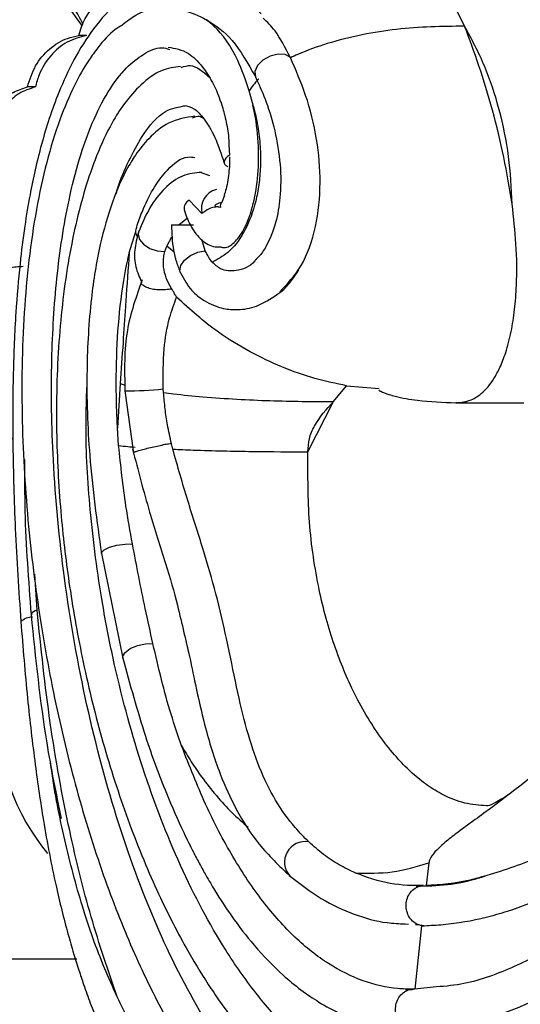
# Model space of a CAD drawing. Header units: millimetres. Extents: x 65 to 121, y 64 to 185.
# Tile 111 of 175: x 87.68 to 88.93, y 125.48 to 127.94. Entities that reach past the tile are written whole.
import ezdxf

# ---------------------------------------------------------------- set-up
doc = ezdxf.new("R2010")
doc.units = ezdxf.units.MM
doc.styles.add('SLDTEXTSTYLE0', font='TXT', dxfattribs={"width": 0.75})
doc.dimstyles.new('SLDDIMSTYLE0', dxfattribs={"dimtxt": 3.5, "dimasz": 3.302, "dimexe": 0, "dimexo": 0.0625, "dimgap": 0.875, "dimtad": 1, "dimdec": 0, "dimlfac": 20, "dimrnd": 1e-09, "dimzin": 12, "dimdsep": 46, "dimtxsty": 'SLDTEXTSTYLE0', "dimsah": 1, "dimcen": 0.09, "dimadec": 0, "dimazin": 3, "dimtfac": 1, "dimtdec": 0, "dimtofl": 0, "dimtmove": 0, "dimatfit": 3, "dimfxl": 0, "dimfrac": 2, "dimtolj": 1, "dimtzin": 12, "dimarcsym": 0})
doc.dimstyles.new('SLDDIMSTYLE1', dxfattribs={"dimtxt": 3.5, "dimasz": 3.302, "dimexe": 0, "dimexo": 0.0625, "dimgap": 0.875, "dimtad": 1, "dimdec": 0, "dimlfac": 20, "dimrnd": 1e-09, "dimzin": 12, "dimdsep": 46, "dimtxsty": 'SLDTEXTSTYLE0', "dimsah": 1, "dimcen": 0.09, "dimadec": 0, "dimazin": 3, "dimtfac": 1, "dimtdec": 0, "dimtmove": 0, "dimatfit": 0, "dimfxl": 0, "dimfrac": 2, "dimtolj": 1, "dimtzin": 12, "dimarcsym": 0})

# ---------------------------------------------------------------- blocks, each defined once
blk = doc.blocks.new('_D')
at = {"color": 7, "linetype": 'Continuous', "lineweight": 18}
for p, q in [((87.9732, 185.0116), (121.2937, 185.0116)), ((120.2937, 185.0116), (120.2937, 118.6561)), ((85.3725, 118.6561), (121.2937, 118.6561))]:
    blk.add_line(p, q, dxfattribs=at)
for points in [[(120.2937, 185.0116), (119.7857, 181.7096), (120.8017, 181.7096)], [(120.2937, 118.6561), (120.8017, 121.9581), (119.7857, 121.9581)]]:
    blk.add_solid(points, dxfattribs=at)
at = {"color": 7, "linetype": 'Continuous', "lineweight": 18, "insert": (115.782, 153.7638), "char_height": 3.5, "attachment_point": 1, "rotation": 90, "style": 'SLDTEXTSTYLE0'}
blk.add_mtext('1327', dxfattribs=at)
blk = doc.blocks.new('_D_1')
at = {"color": 7, "linetype": 'Continuous', "lineweight": 18}
for p, q in [((86.2605, 139.3984), (111.3595, 139.3984)), ((110.3595, 139.3984), (110.3595, 118.6561)), ((85.3725, 118.6561), (111.3595, 118.6561))]:
    blk.add_line(p, q, dxfattribs=at)
for points in [[(110.3595, 139.3984), (109.8515, 136.0964), (110.8675, 136.0964)], [(110.3595, 118.6561), (110.8675, 121.9581), (109.8515, 121.9581)]]:
    blk.add_solid(points, dxfattribs=at)
at = {"color": 7, "linetype": 'Continuous', "lineweight": 18, "insert": (105.8477, 126.8513), "char_height": 3.5, "attachment_point": 1, "rotation": 90, "style": 'SLDTEXTSTYLE0'}
blk.add_mtext('415', dxfattribs=at)

msp = doc.modelspace()

# ---------------------------------------------------------------- linework, layer by layer
at = {"color": 7, "linetype": 'Continuous', "lineweight": 25}
for p, q in [((88.14791, 127.94126), (88.15383, 127.93725)), ((87.84858, 127.90213), (87.82889, 127.90213)), ((88.35696, 127.84631), (88.35616, 127.84794)), ((87.72051, 127.77361), (87.70081, 127.77361)), ((88.26367, 127.72799), (88.25437, 127.7642)), ((88.20369, 127.62889), (88.20537, 127.60371)), ((88.15567, 127.55144), (88.13247, 127.56002)), ((88.1922, 127.50347), (88.18571, 127.48486)), ((88.13636, 127.4575), (88.10416, 127.49084)), ((88.06035, 127.42915), (88.11501, 127.42915)), ((88.07856, 127.42915), (88.09989, 127.44687)), ((87.95495, 127.35973), (87.97081, 127.41073)), ((87.97538, 127.39967), (87.97081, 127.41073)), ((88.04821, 127.37666), (88.06147, 127.39986)), ((88.04345, 127.363), (88.04821, 127.37666)), ((88.14463, 127.36441), (88.13605, 127.39304)), ((87.93226, 127.03322), (87.92542, 126.92278)), ((87.94403, 127.01543), (87.96545, 126.85996)), ((88.04037, 127.01089), (88.03981, 127.01996)), ((88.46459, 126.98833), (88.49735, 127.02771)), ((88.49735, 127.02771), (88.57851, 127.02089)), ((88.4008, 126.86305), (88.46455, 126.98836)), ((88.77021, 126.98558), (88.93956, 126.98558)), ((87.92832, 126.87857), (87.92543, 126.92273)), ((88.0635, 126.86945), (88.06009, 126.88315)), ((87.88523, 126.60896), (87.93871, 126.34824)), ((88.70245, 125.83705), (88.69552, 125.78043)), ((88.68108, 125.77942), (88.64212, 125.78134)), ((88.64332, 125.68481), (88.65187, 125.68424)), ((88.68402, 125.68005), (88.66777, 125.52148)), ((88.66933, 125.68307), (88.68031, 125.68234)), ((88.68402, 125.68005), (88.69137, 125.68023)), ((88.71337, 125.52677), (88.64455, 125.51927)), ((88.66305, 125.52144), (88.66304, 125.52144)), ((88.66777, 125.52148), (88.66305, 125.52144))]:
    msp.add_line(p, q, dxfattribs=at)
at = {"color": 1, "linetype": 'Continuous', "lineweight": 25}
for p, q in [((88.06672, 127.36156), (88.04821, 127.37666)), ((87.93226, 127.03321), (87.94459, 127.02937)), ((87.7249, 126.46782), (87.71898, 126.55741)), ((80.77609, 125.5978), (87.82367, 125.5978))]:
    msp.add_line(p, q, dxfattribs=at)
at = {"color": 1, "linetype": 'Continuous', "lineweight": 25, "flags": 128}
for points in [[(88.35616, 127.84794), (88.34378, 127.85474), (88.32628, 127.85568), (88.30671, 127.85059), (88.28852, 127.84037), (88.27488, 127.82679), (88.26819, 127.81225), (88.26962, 127.79929), (88.26967, 127.79917)], [(87.97767, 127.41104), (87.97674, 127.40567), (87.98019, 127.39311), (87.99055, 127.38087), (88.00623, 127.37084), (88.02482, 127.36456), (88.04345, 127.363)], [(88.08264, 127.30973), (88.08116, 127.31507), (88.08343, 127.32823), (88.09281, 127.3417), (88.10781, 127.35336), (88.12605, 127.36135), (88.14463, 127.36441)], [(87.88522, 126.60898), (87.88553, 126.61159), (87.89207, 126.61821), (87.90569, 126.62463), (87.92415, 126.62977), (87.94434, 126.63277), (87.9629, 126.63313)], [(87.93869, 126.34828), (87.9386, 126.35272), (87.94447, 126.36243), (87.95748, 126.37184), (87.97545, 126.37936), (87.99538, 126.38375), (88.01394, 126.38426)]]:
    msp.add_lwpolyline(points, dxfattribs=at)
at = {"color": 7, "linetype": 'Continuous', "lineweight": 25, "flags": 128}
for points in [[(88.20537, 127.60371), (88.19996, 127.59974), (88.19578, 127.59564), (88.19295, 127.59153), (88.19156, 127.58754), (88.19165, 127.58379), (88.19322, 127.5804), (88.19623, 127.57746), (88.20057, 127.57508)], [(88.18571, 127.48486), (88.17862, 127.4832), (88.17321, 127.48146), (88.16971, 127.47973), (88.16828, 127.47808), (88.16897, 127.47657), (88.17175, 127.47528), (88.17651, 127.47426), (88.18305, 127.47354)]]:
    msp.add_lwpolyline(points, dxfattribs=at)
at = {"color": 7, "linetype": 'Continuous', "lineweight": 25}
for centre, radius, start, end in [((88.1848, 127.46951), 0.04991, 104.61596, 193.91807), ((88.11545, 127.4697), 0.02397, 118.10797, 185.45668), ((88.1635, 126.20466), 0.537, 179.33828, 219.84119)]:
    msp.add_arc(centre, radius, start, end, dxfattribs=at)
at = {"color": 1, "linetype": 'Continuous', "lineweight": 25}
for centre, radius, start, end in [((87.94981, 127.90864), 0.89323, 269.62926, 275.78283), ((87.71257, 126.40771), 0.04234, 88.46509, 131.98835), ((88.39359, 125.8388), 0.05132, 79.65372, 221.75682)]:
    msp.add_arc(centre, radius, start, end, dxfattribs=at)
at = {"color": 7, "linetype": 'Continuous', "lineweight": 25}
for points, knots in [([(87.83779, 127.92539), (87.80666, 127.96819), (87.73186, 128.07106), (87.63316, 128.24323), (87.54423, 128.41854), (87.48207, 128.55937), (87.44585, 128.64906), (87.42371, 128.70653), (87.40543, 128.75579), (87.38972, 128.7985), (87.38067, 128.82605), (87.37905, 128.83098)], [0, 0, 0, 0, 0.1597234, 0.3838326, 0.58728, 0.7382604, 0.8333555, 0.868686, 0.9166341, 0.9850703, 1, 1, 1, 1]), ([(88.28381, 127.95646), (88.26218, 127.97795), (88.22246, 128.01742), (88.16281, 128.04534), (88.11117, 128.0561), (88.06679, 128.05479), (88.02516, 128.04518), (87.97894, 128.02582), (87.92345, 127.98713), (87.86587, 127.92343), (87.81709, 127.84538), (87.78141, 127.76821), (87.75524, 127.69676), (87.73578, 127.63188), (87.71994, 127.56806), (87.70593, 127.50013), (87.69295, 127.42235), (87.68065, 127.32464), (87.67037, 127.20242), (87.6641, 127.05112), (87.66357, 126.87063), (87.6695, 126.66202), (87.67914, 126.51633), (87.68425, 126.43918)], [0, 0, 0, 0, 0.0562777, 0.1033616, 0.1410276, 0.1753613, 0.2016258, 0.23128, 0.2815366, 0.3369148, 0.3881716, 0.4347399, 0.4688137, 0.5008555, 0.5311219, 0.5596147, 0.5943182, 0.6350766, 0.6864204, 0.7486157, 0.8216231, 0.9055383, 1, 1, 1, 1]), ([(87.82889, 127.90213), (87.83344, 127.91678), (87.84253, 127.94607), (87.87146, 127.98013), (87.90807, 128.00324), (87.93551, 128.00561), (87.94934, 128.00681)], [0, 0, 0, 0, 0.2489152, 0.4978272, 0.7468232, 1, 1, 1, 1]), ([(88.61571, 124.7264), (88.63239, 124.72423), (88.68616, 124.71726), (88.77833, 124.71405), (88.89226, 124.72161), (89.00676, 124.74075), (89.12127, 124.77061), (89.23529, 124.81083), (89.32949, 124.85263), (89.42281, 124.90038), (89.51513, 124.95396), (89.62389, 125.02728), (89.73022, 125.10933), (89.83374, 125.19981), (89.93403, 125.29851), (90.01458, 125.38744), (90.09258, 125.48129), (90.16792, 125.58001), (90.25365, 125.706), (90.33423, 125.83938), (90.40942, 125.97965), (90.47888, 126.12651), (90.53163, 126.25416), (90.58055, 126.3853), (90.62568, 126.51974), (90.67388, 126.68565), (90.7163, 126.85555), (90.75331, 127.02873), (90.78588, 127.20417), (90.82241, 127.43016), (90.8545, 127.65188), (90.88634, 127.86771), (90.9158, 127.96425), (90.93049, 128.0124)], [0, 0, 0, 0, 0.0151889, 0.0489655, 0.0827411, 0.1165151, 0.1502877, 0.1840598, 0.2178312, 0.2347126, 0.2684831, 0.3022534, 0.3360233, 0.3697931, 0.4035628, 0.4373328, 0.4542142, 0.4879846, 0.521755, 0.5555259, 0.5892963, 0.6230672, 0.6568379, 0.6737194, 0.7074886, 0.7412567, 0.7750239, 0.8087892, 0.8425527, 0.876315, 0.9379362, 0.9690464, 1, 1, 1, 1]), ([(88.62594, 124.93385), (88.64198, 124.93149), (88.69475, 124.92373), (88.76698, 124.92178), (88.86069, 124.92812), (88.95475, 124.94374), (89.04856, 124.97068), (89.14173, 125.00566), (89.23408, 125.04845), (89.32483, 125.10106), (89.41402, 125.16053), (89.48403, 125.21348), (89.56952, 125.28604), (89.65287, 125.36486), (89.73302, 125.45144), (89.81047, 125.54361), (89.87017, 125.62178), (89.94167, 125.72474), (90.00996, 125.83282), (90.07358, 125.94745), (90.13341, 126.06676), (90.18937, 126.19063), (90.23981, 126.32021), (90.28589, 126.45379), (90.31915, 126.5638), (90.35595, 126.70494), (90.38797, 126.84954), (90.41292, 126.9986), (90.432, 127.15081), (90.44447, 127.30639), (90.44666, 127.47788), (90.43676, 127.62091), (90.42153, 127.72783), (90.40131, 127.81754), (90.37304, 127.90794), (90.34361, 127.96218), (90.32725, 127.99233)], [0, 0, 0, 0, 0.016775, 0.0551896, 0.0743857, 0.112796, 0.1512036, 0.1703986, 0.2088034, 0.2472064, 0.2664013, 0.3048024, 0.323997, 0.3623971, 0.4007964, 0.419991, 0.4583904, 0.4775848, 0.515984, 0.5543834, 0.5735779, 0.6119776, 0.6503777, 0.6695722, 0.7079732, 0.7271678, 0.7655698, 0.803975, 0.8231707, 0.8615885, 0.9000283, 0.9262199, 0.9457877, 0.9624863, 0.9791485, 1, 1, 1, 1]), ([(87.83929, 127.92931), (87.8354, 127.93814), (87.82545, 127.96066), (87.80824, 127.98037), (87.79515, 127.98635), (87.79473, 127.98654)], [0, 0, 0, 0, 0.3844136, 0.980127, 1, 1, 1, 1]), ([(87.93757, 127.92877), (87.94865, 127.93752), (87.97554, 127.95876), (88.02299, 127.97226), (88.07703, 127.9711), (88.11719, 127.95703), (88.14291, 127.94383), (88.14791, 127.94126)], [0, 0, 0, 0, 0.1792357, 0.4353246, 0.6989187, 0.9414655, 1, 1, 1, 1]), ([(88.25443, 127.76399), (88.24527, 127.7904), (88.22138, 127.85931), (88.18196, 127.91271), (88.15391, 127.93623), (88.14791, 127.94126)], [0, 0, 0, 0, 0.3281933, 0.8563531, 1, 1, 1, 1]), ([(88.15067, 127.93985), (88.17145, 127.92623), (88.21309, 127.89894), (88.25073, 127.8326), (88.26958, 127.79936)], [0, 0, 0, 0, 0.4989292, 1, 1, 1, 1]), ([(88.35616, 127.84794), (88.34415, 127.87179), (88.32375, 127.91233), (88.29903, 127.93567), (88.28885, 127.94528)], [0, 0, 0, 0, 0.5885787, 1, 1, 1, 1]), ([(87.93775, 127.92812), (87.93167, 127.92463), (87.90989, 127.91213), (87.8818, 127.87919), (87.84775, 127.83288), (87.81513, 127.77486), (87.7793, 127.68987), (87.74748, 127.58601), (87.71314, 127.42739), (87.68844, 127.20939), (87.68439, 126.94134), (87.70074, 126.67735), (87.73324, 126.42607), (87.77925, 126.18752), (87.83742, 125.96308), (87.90515, 125.75861), (87.97898, 125.58068), (88.04311, 125.45473), (88.09368, 125.36889), (88.12949, 125.31348), (88.1663, 125.2614), (88.21213, 125.20256), (88.27631, 125.13084), (88.35281, 125.06208), (88.43702, 125.00427), (88.52202, 124.96052), (88.58187, 124.94469), (88.61271, 124.93653)], [0, 0, 0, 0, 0.0081584, 0.0292284, 0.0412373, 0.0637847, 0.0903554, 0.1200286, 0.1504416, 0.212757, 0.276949, 0.3393435, 0.4005086, 0.4606982, 0.5210545, 0.5811895, 0.637358, 0.6890834, 0.7129781, 0.7353493, 0.7561767, 0.7799879, 0.8162838, 0.8656722, 0.9058775, 0.9515116, 1, 1, 1, 1]), ([(88.79181, 127.92541), (88.73585, 127.92461), (88.62533, 127.92303), (88.4814, 127.8944), (88.3928, 127.86318), (88.36314, 127.84922), (88.35696, 127.84631)], [0, 0, 0, 0, 0.39907042, 0.78826509, 0.95589593, 1, 1, 1, 1]), ([(88.91031, 127.48119), (88.90841, 127.521), (88.90461, 127.60048), (88.87996, 127.71815), (88.84332, 127.82963), (88.80909, 127.89334), (88.79177, 127.92557)], [0, 0, 0, 0, 0.2477264, 0.4946563, 0.7443547, 1, 1, 1, 1]), ([(88.91031, 127.48119), (88.90389, 127.52017), (88.89097, 127.59854), (88.86194, 127.71658), (88.82794, 127.82903), (88.80386, 127.89325), (88.7918, 127.9254)], [0, 0, 0, 0, 0.2472503, 0.497146, 0.7482567, 1, 1, 1, 1]), ([(87.70081, 127.77361), (87.70655, 127.7918), (87.71803, 127.82819), (87.75443, 127.87055), (87.79342, 127.89462), (87.81951, 127.90014), (87.82889, 127.90213)], [0, 0, 0, 0, 0.2807037, 0.5613981, 0.842331, 1, 1, 1, 1]), ([(87.84858, 127.90213), (87.83188, 127.89778), (87.79849, 127.88908), (87.75685, 127.85325), (87.73114, 127.81241), (87.72331, 127.78384), (87.72051, 127.77361)], [0, 0, 0, 0, 0.2810728, 0.5621438, 0.8432067, 1, 1, 1, 1]), ([(88.62973, 125.03343), (88.61718, 125.03641), (88.5758, 125.04625), (88.50555, 125.07464), (88.39891, 125.13908), (88.27572, 125.25242), (88.14332, 125.43529), (88.02571, 125.66264), (87.92564, 125.92926), (87.84575, 126.22606), (87.79092, 126.53342), (87.76289, 126.82544), (87.75835, 127.0784), (87.77148, 127.29775), (87.79666, 127.46577), (87.829, 127.59343), (87.86153, 127.68564), (87.90124, 127.76395), (87.94508, 127.82262), (87.99062, 127.85655), (88.02747, 127.87585), (88.04905, 127.8694), (88.05565, 127.86742)], [0, 0, 0, 0, 0.02073521, 0.06840257, 0.11606558, 0.19891753, 0.28026292, 0.36160438, 0.44294373, 0.5242674, 0.60489293, 0.67621599, 0.73580917, 0.78459862, 0.83325473, 0.86045971, 0.88763727, 0.91510094, 0.94253399, 0.96608102, 0.98962675, 1, 1, 1, 1]), ([(88.05191, 127.87312), (88.06904, 127.87018), (88.09831, 127.86515), (88.13334, 127.83132), (88.164, 127.7854), (88.18452, 127.73699), (88.19717, 127.68613), (88.20298, 127.65262), (88.20359, 127.6327), (88.2037, 127.62889)], [0, 0, 0, 0, 0.2928385, 0.5002892, 0.6418444, 0.7995355, 0.8873974, 0.9784945, 1, 1, 1, 1]), ([(88.33035, 127.2624), (88.34929, 127.28206), (88.38803, 127.32224), (88.4226, 127.42073), (88.43458, 127.5325), (88.42468, 127.647), (88.39722, 127.75575), (88.37033, 127.81623), (88.35696, 127.84631)], [0, 0, 0, 0, 0.16693623, 0.34136819, 0.50492905, 0.66069759, 0.83129404, 1, 1, 1, 1]), ([(88.08253, 127.82436), (88.06684, 127.82246), (88.03306, 127.81837), (87.98529, 127.78269), (87.94401, 127.7364), (87.90603, 127.67658), (87.87358, 127.60604), (87.83429, 127.49223), (87.79846, 127.33313), (87.77505, 127.12247), (87.77103, 126.90836), (87.78259, 126.70776), (87.80536, 126.51892), (87.83968, 126.32921), (87.88813, 126.13388), (87.94987, 125.94289), (88.01999, 125.7714), (88.08851, 125.63638), (88.14186, 125.54818), (88.18526, 125.48414), (88.23175, 125.42209), (88.29884, 125.34581), (88.37567, 125.27697), (88.45797, 125.22193), (88.54112, 125.18157), (88.59977, 125.16847), (88.63056, 125.1616)], [0, 0, 0, 0, 0.0218679, 0.0470915, 0.0688038, 0.0872545, 0.1153412, 0.1405581, 0.1925739, 0.2469676, 0.3033284, 0.3539568, 0.3995246, 0.4505566, 0.5073721, 0.5662671, 0.6257986, 0.6796371, 0.7174067, 0.7356258, 0.7651602, 0.8061879, 0.8589925, 0.9009741, 0.9480265, 1, 1, 1, 1]), ([(88.15375, 127.79818), (88.13862, 127.81158), (88.1158, 127.8318), (88.09158, 127.82419), (88.08342, 127.82163)], [0, 0, 0, 0, 0.6630707, 1, 1, 1, 1]), ([(88.27745, 127.79322), (88.2771, 127.79288), (88.26764, 127.78355), (88.26091, 127.77358), (88.25443, 127.76398)], [0, 0, 0, 0, 0.0368286, 1, 1, 1, 1]), ([(88.2696, 127.79932), (88.27789, 127.78121), (88.29518, 127.7434), (88.31734, 127.67337), (88.33242, 127.59194), (88.33419, 127.51095), (88.32545, 127.45438), (88.31609, 127.42127), (88.30803, 127.39923), (88.29652, 127.37554), (88.28414, 127.35541), (88.27499, 127.34724), (88.27217, 127.34472)], [0, 0, 0, 0, 0.132555, 0.2767961, 0.433159, 0.5882072, 0.7112564, 0.7593526, 0.8044135, 0.8705172, 0.9600114, 1, 1, 1, 1]), ([(87.59904, 127.59569), (87.59676, 127.61175), (87.59222, 127.64389), (87.60413, 127.69189), (87.62863, 127.73258), (87.66245, 127.76175), (87.68864, 127.76985), (87.70081, 127.77361)], [0, 0, 0, 0, 0.2052836, 0.4105633, 0.6159172, 0.8216474, 1, 1, 1, 1]), ([(87.72051, 127.77361), (87.70646, 127.76905), (87.67836, 127.75992), (87.64418, 127.72745), (87.62136, 127.68541), (87.61207, 127.63909), (87.61665, 127.60938), (87.61876, 127.59569)], [0, 0, 0, 0, 0.2062104, 0.4124258, 0.6185097, 0.8242083, 1, 1, 1, 1]), ([(87.92212, 127.5072), (87.92306, 127.51052), (87.9317, 127.54091), (87.95344, 127.59027), (87.99186, 127.66213), (88.03978, 127.71828), (88.07782, 127.7239), (88.09431, 127.72634)], [0, 0, 0, 0, 0.0258908, 0.2369796, 0.4478002, 0.7606391, 1, 1, 1, 1]), ([(88.09101, 127.72764), (88.09948, 127.72616), (88.11666, 127.72314), (88.14185, 127.69502), (88.16898, 127.65223), (88.18413, 127.60649), (88.19167, 127.58373)], [0, 0, 0, 0, 0.24007121, 0.48715416, 0.74479885, 1, 1, 1, 1]), ([(88.26364, 127.72819), (88.26497, 127.72344), (88.27071, 127.7029), (88.27804, 127.6647), (88.28281, 127.61333), (88.28229, 127.56435), (88.27731, 127.51861), (88.26529, 127.46375), (88.24046, 127.40473), (88.20294, 127.35764), (88.17479, 127.34319), (88.16153, 127.33638)], [0, 0, 0, 0, 0.0307763, 0.1329789, 0.2262151, 0.3170741, 0.3997858, 0.4829803, 0.6500673, 0.8352073, 1, 1, 1, 1]), ([(88.18309, 127.37443), (88.18602, 127.37362), (88.19739, 127.37044), (88.21773, 127.38424), (88.24165, 127.41543), (88.26199, 127.4673), (88.27582, 127.53588), (88.27921, 127.61653), (88.27302, 127.68223), (88.2657, 127.71802), (88.26359, 127.72836)], [0, 0, 0, 0, 0.0408586, 0.1589221, 0.2863342, 0.4267669, 0.5846466, 0.7523992, 0.9285009, 1, 1, 1, 1]), ([(88.11862, 127.70074), (88.09657, 127.69735), (88.05672, 127.69124), (88.00611, 127.65029), (87.97198, 127.60778), (87.94158, 127.55709), (87.91006, 127.4851), (87.87921, 127.37621), (87.85638, 127.23476), (87.84638, 127.05616), (87.85334, 126.83962), (87.87404, 126.6899), (87.88523, 126.60898)], [0, 0, 0, 0, 0.0854475, 0.1544026, 0.2073132, 0.2466827, 0.3276275, 0.4185666, 0.5234747, 0.6554443, 0.8137577, 1, 1, 1, 1]), ([(88.13975, 127.6952), (88.13657, 127.69704), (88.12737, 127.70234), (88.11787, 127.69842), (88.11166, 127.69586)], [0, 0, 0, 0, 0.3458115, 1, 1, 1, 1]), ([(87.97623, 127.43334), (87.98084, 127.44584), (88.00101, 127.50041), (88.04235, 127.56473), (88.08931, 127.60172), (88.11294, 127.59844), (88.1189, 127.59762)], [0, 0, 0, 0, 0.1313663, 0.5737429, 0.8923278, 1, 1, 1, 1]), ([(88.20486, 127.5994), (88.20496, 127.59716), (88.20577, 127.57929), (88.20196, 127.54653), (88.1965, 127.51581), (88.19194, 127.50442), (88.19164, 127.50367)], [0, 0, 0, 0, 0.0651116, 0.5192141, 0.9680227, 1, 1, 1, 1]), ([(88.13556, 127.5603), (88.11956, 127.55888), (88.08747, 127.55602), (88.0425, 127.52302), (88.00449, 127.47407), (87.98665, 127.43213), (87.97767, 127.41103)], [0, 0, 0, 0, 0.2492897, 0.5002096, 0.7486219, 1, 1, 1, 1]), ([(88.17785, 127.47467), (88.1732, 127.47427), (88.1636, 127.47344), (88.14882, 127.46726), (88.14048, 127.46073), (88.13636, 127.4575)], [0, 0, 0, 0, 0.3232496, 0.6662512, 1, 1, 1, 1]), ([(88.18571, 127.48486), (88.18436, 127.48328), (88.181, 127.47934), (88.18228, 127.47572), (88.18305, 127.47354)], [0, 0, 0, 0, 0.4007493, 1, 1, 1, 1]), ([(88.09159, 127.46743), (88.09628, 127.45392), (88.10588, 127.42627), (88.13144, 127.39327), (88.15838, 127.37436), (88.17679, 127.37441), (88.18309, 127.37442)], [0, 0, 0, 0, 0.2710834, 0.5544819, 0.8473052, 1, 1, 1, 1]), ([(87.97086, 127.41074), (87.97102, 127.41185), (87.97212, 127.41943), (87.97437, 127.42694), (87.97629, 127.43334)], [0, 0, 0, 0, 0.1462071, 1, 1, 1, 1]), ([(88.06035, 127.42915), (88.06056, 127.41867), (88.06099, 127.39745), (88.06514, 127.36597), (88.07206, 127.33596), (88.07907, 127.31857), (88.08261, 127.30981)], [0, 0, 0, 0, 0.2428813, 0.4916834, 0.7438237, 1, 1, 1, 1]), ([(87.97772, 127.41118), (87.97387, 127.39629), (87.96647, 127.36771), (87.96863, 127.32379), (87.98032, 127.29833), (87.98614, 127.28565)], [0, 0, 0, 0, 0.3531963, 0.6778289, 1, 1, 1, 1]), ([(87.92542, 126.92283), (87.92538, 126.9237), (87.92265, 126.9775), (87.92097, 127.07448), (87.92915, 127.21317), (87.94238, 127.30468), (87.95314, 127.35183), (87.95495, 127.35974)], [0, 0, 0, 0, 0.0058606, 0.3630667, 0.6473606, 0.9408346, 1, 1, 1, 1]), ([(87.95495, 127.35974), (87.95199, 127.31938), (87.94871, 127.27474), (87.94362, 127.1999), (87.93905, 127.13141), (87.93462, 127.06726), (87.93226, 127.03322)], [0, 0, 0, 0, 0.371233, 0.4106843, 0.6872836, 1, 1, 1, 1]), ([(88.06082, 127.26959), (88.05805, 127.27447), (88.04608, 127.29554), (88.03699, 127.32813), (88.04188, 127.35452), (88.04345, 127.363)], [0, 0, 0, 0, 0.16978329, 0.73296259, 1, 1, 1, 1]), ([(88.16153, 127.33638), (88.1614, 127.33654), (88.15517, 127.34382), (88.14985, 127.35422), (88.14463, 127.36441)], [0, 0, 0, 0, 0.0211825, 1, 1, 1, 1]), ([(87.66455, 126.89448), (87.64318, 126.91755), (87.5924, 126.97236), (87.55217, 127.06728), (87.53751, 127.1548), (87.54497, 127.21803), (87.57049, 127.26845), (87.60921, 127.30379), (87.65, 127.32437), (87.67832, 127.32548), (87.69011, 127.32594)], [0, 0, 0, 0, 0.174181, 0.4139689, 0.537828, 0.6407162, 0.7442883, 0.8342535, 0.9309782, 1, 1, 1, 1]), ([(88.27216, 127.34472), (88.27082, 127.34291), (88.25672, 127.32389), (88.22481, 127.3128), (88.18615, 127.31437), (88.16845, 127.3302), (88.16153, 127.33639)], [0, 0, 0, 0, 0.0433287, 0.4550296, 0.7870338, 1, 1, 1, 1]), ([(88.64092, 125.15955), (88.65689, 125.1578), (88.70939, 125.15202), (88.79965, 125.15428), (88.911, 125.17288), (89.02174, 125.20728), (89.13097, 125.256), (89.27388, 125.33901), (89.41135, 125.44744), (89.54077, 125.57776), (89.63334, 125.68583), (89.75033, 125.84289), (89.85683, 126.01824), (89.95137, 126.20893), (90.016, 126.35914), (90.0809, 126.53426), (90.13792, 126.72213), (90.18207, 126.91966), (90.20768, 127.10507), (90.20917, 127.25018), (90.19889, 127.33156), (90.1968, 127.34813)], [0, 0, 0, 0, 0.0218206, 0.0717528, 0.121692, 0.1714405, 0.2211847, 0.2709262, 0.3705633, 0.4202985, 0.4700327, 0.5197657, 0.6193512, 0.6690815, 0.7188117, 0.7685418, 0.8356373, 0.8892575, 0.9385371, 0.9874862, 1, 1, 1, 1]), ([(88.08264, 127.30974), (88.09122, 127.29416), (88.10666, 127.26614), (88.145, 127.23611), (88.18547, 127.21982), (88.22983, 127.21629), (88.27711, 127.22461), (88.30814, 127.24541), (88.32537, 127.25696)], [0, 0, 0, 0, 0.16332991, 0.2938146, 0.47561479, 0.60470641, 0.78052368, 1, 1, 1, 1]), ([(88.32537, 127.25696), (88.32548, 127.25703), (88.34685, 127.26918), (88.3623, 127.29336), (88.37767, 127.31741)], [0, 0, 0, 0, 0.0052433, 1, 1, 1, 1]), ([(87.98721, 127.29237), (87.97235, 127.25077), (87.94068, 127.16213), (87.94287, 127.06629), (87.94403, 127.01543)], [0, 0, 0, 0, 0.4693741, 1, 1, 1, 1]), ([(88.05979, 127.26937), (88.05969, 127.26934), (88.05778, 127.26895), (88.0502, 127.26758), (88.0366, 127.26647), (88.0195, 127.26746), (88.00447, 127.27052), (87.99271, 127.27541), (87.98549, 127.28053), (87.98468, 127.28394), (87.98443, 127.28501)], [0, 0, 0, 0, 0.00363119, 0.06693994, 0.25937033, 0.43378245, 0.59724061, 0.75779848, 0.92380666, 1, 1, 1, 1]), ([(88.05979, 127.26937), (88.05989, 127.26939), (88.06024, 127.26946), (88.06058, 127.26954), (88.06082, 127.26959)], [0, 0, 0, 0, 0.2995578, 1, 1, 1, 1]), ([(88.07298, 127.24888), (88.07293, 127.24899), (88.07237, 127.25039), (88.06977, 127.25497), (88.06493, 127.26279), (88.06156, 127.26837), (88.06082, 127.26959)], [0, 0, 0, 0, 0.0324803, 0.4251407, 0.8735859, 1, 1, 1, 1]), ([(88.03981, 127.01996), (88.03945, 127.0534), (88.0388, 127.11324), (88.05152, 127.19045), (88.06677, 127.23197), (88.07298, 127.24888)], [0, 0, 0, 0, 0.4288163, 0.7672582, 1, 1, 1, 1]), ([(88.49735, 127.02771), (88.47103, 127.03317), (88.41804, 127.04418), (88.3363, 127.07328), (88.25534, 127.11204), (88.16389, 127.16641), (88.10681, 127.21819), (88.07298, 127.24888)], [0, 0, 0, 0, 0.18165345, 0.36567939, 0.54427043, 0.72984579, 1, 1, 1, 1]), ([(89.95843, 127.18114), (89.95784, 127.14396), (89.95666, 127.06984), (89.931, 126.93723), (89.88763, 126.78912), (89.82546, 126.6328), (89.75458, 126.48342), (89.67807, 126.34323), (89.59818, 126.2159), (89.53064, 126.11985), (89.47548, 126.04772), (89.42432, 125.98474), (89.36056, 125.91178), (89.27352, 125.82232), (89.15906, 125.72212), (89.03438, 125.63539), (88.90543, 125.57117), (88.80158, 125.53339), (88.73632, 125.52849), (88.71337, 125.52677)], [0, 0, 0, 0, 0.03722237, 0.07421246, 0.14560246, 0.21252134, 0.27441525, 0.34886562, 0.41397705, 0.46973782, 0.50543588, 0.53749137, 0.58168522, 0.64185704, 0.71791648, 0.81012429, 0.88088583, 0.95811691, 1, 1, 1, 1]), ([(88.73206, 125.427), (88.7614, 125.43103), (88.82683, 125.44001), (88.9279, 125.47499), (89.03412, 125.52562), (89.13812, 125.59048), (89.23941, 125.66728), (89.33751, 125.75518), (89.43209, 125.85309), (89.52289, 125.95997), (89.63894, 126.11296), (89.74644, 126.28173), (89.84315, 126.4655), (89.90998, 126.61052), (89.96887, 126.76538), (90.0097, 126.90725), (90.03285, 127.03291), (90.03998, 127.11522), (90.03871, 127.16407), (90.03839, 127.17665)], [0, 0, 0, 0, 0.0504162, 0.11242, 0.1744144, 0.2364011, 0.2983817, 0.3603586, 0.4223317, 0.4843009, 0.5462683, 0.6703229, 0.7322932, 0.7942693, 0.8562679, 0.9189178, 0.9535373, 0.9880325, 1, 1, 1, 1]), ([(88.64355, 125.25929), (88.63093, 125.26174), (88.58939, 125.26983), (88.51885, 125.2967), (88.43322, 125.34836), (88.34985, 125.4197), (88.26978, 125.5099), (88.17827, 125.64037), (88.08069, 125.82314), (87.98756, 126.06374), (87.92679, 126.28411), (87.88394, 126.49667), (87.85753, 126.69293), (87.84439, 126.89021), (87.84849, 127.00539), (87.85004, 127.04888)], [0, 0, 0, 0, 0.0316654, 0.1041985, 0.1767256, 0.2489077, 0.3210928, 0.3932764, 0.5099152, 0.624918, 0.7324976, 0.7861602, 0.875221, 0.9528805, 1, 1, 1, 1]), ([(88.06009, 126.88315), (88.0567, 126.89896), (88.05047, 126.92792), (88.04395, 126.97061), (88.04157, 126.99747), (88.04037, 127.01092)], [0, 0, 0, 0, 0.3746919, 0.6868847, 1, 1, 1, 1]), ([(88.04037, 127.0109), (88.04871, 127.00984), (88.08071, 127.00576), (88.17061, 126.99712), (88.30974, 126.9892), (88.4126, 126.98863), (88.46453, 126.98835)], [0, 0, 0, 0, 0.0589583, 0.2260541, 0.6092022, 1, 1, 1, 1]), ([(88.57758, 127.01703), (88.57925, 127.01603), (88.58606, 127.01193), (88.60034, 127.00665), (88.63027, 126.99826), (88.68618, 126.98823), (88.73817, 126.9866), (88.77076, 126.98559)], [0, 0, 0, 0, 0.0410196, 0.1670945, 0.2543634, 0.5326731, 1, 1, 1, 1]), ([(88.4008, 126.86305), (88.40133, 126.87401), (88.40243, 126.89649), (88.42237, 126.9418), (88.44724, 126.96926), (88.46455, 126.98837)], [0, 0, 0, 0, 0.2242305, 0.4602377, 1, 1, 1, 1]), ([(88.06009, 126.88315), (88.05788, 126.88297), (88.05335, 126.88261), (88.04439, 126.88113), (88.03895, 126.88013), (88.03825, 126.88)], [0, 0, 0, 0, 0.453984, 0.9297403, 1, 1, 1, 1]), ([(87.9629, 126.63313), (87.95722, 126.6645), (87.94268, 126.74484), (87.93375, 126.82799), (87.92831, 126.87867)], [0, 0, 0, 0, 0.3904797, 1, 1, 1, 1]), ([(87.92831, 126.87863), (87.93556, 126.8778), (87.9474, 126.87646), (87.96341, 126.8752), (87.96963, 126.87472)], [0, 0, 0, 0, 0.611611, 1, 1, 1, 1]), ([(87.96325, 126.86953), (87.97685, 126.81684), (88.002, 126.71941), (88.04436, 126.5904), (88.07366, 126.48908), (88.08612, 126.43408), (88.09124, 126.4115)], [0, 0, 0, 0, 0.327095, 0.6047668, 0.8377551, 1, 1, 1, 1]), ([(88.0635, 126.86945), (88.0804, 126.86877), (88.1463, 126.86616), (88.26556, 126.86347), (88.35567, 126.86321), (88.4008, 126.86308)], [0, 0, 0, 0, 0.1468485, 0.5727078, 1, 1, 1, 1]), ([(88.40281, 125.88928), (88.39124, 125.90102), (88.36124, 125.93147), (88.31879, 125.99152), (88.2786, 126.07288), (88.24755, 126.16739), (88.22247, 126.27427), (88.20012, 126.38823), (88.17303, 126.50459), (88.13959, 126.62102), (88.0998, 126.74179), (88.07568, 126.82661), (88.0635, 126.86944)], [0, 0, 0, 0, 0.07031719, 0.18232386, 0.29435946, 0.40638626, 0.51842902, 0.63055699, 0.72476187, 0.81199408, 0.90506057, 1, 1, 1, 1]), ([(87.69361, 126.84415), (87.69352, 126.80094), (87.69325, 126.67071), (87.70328, 126.54196), (87.70998, 126.45593)], [0, 0, 0, 0, 0.3317714, 1, 1, 1, 1]), ([(89.71214, 126.83816), (89.68259, 126.77561), (89.62765, 126.65931), (89.5559, 126.48947), (89.48812, 126.35517), (89.42627, 126.25351), (89.37191, 126.1771), (89.3187, 126.11154), (89.25683, 126.04566), (89.17743, 125.9747), (89.0785, 125.90437), (88.96079, 125.84008), (88.8752, 125.81376), (88.8301, 125.79989)], [0, 0, 0, 0, 0.12782745, 0.23767023, 0.33038947, 0.40719017, 0.46870296, 0.52015823, 0.58508234, 0.66587237, 0.76222619, 0.87471901, 1, 1, 1, 1]), ([(88.69137, 125.68023), (88.70705, 125.681), (88.75825, 125.68351), (88.82759, 125.69603), (88.91654, 125.72107), (88.98731, 125.74861), (89.07468, 125.79187), (89.14354, 125.83349), (89.22747, 125.8948), (89.29264, 125.9514), (89.37077, 126.03155), (89.43005, 126.10387), (89.49952, 126.20339), (89.56413, 126.31172), (89.6363, 126.45904), (89.7036, 126.62092), (89.75429, 126.7258), (89.77963, 126.7782)], [0, 0, 0, 0, 0.03626989, 0.11842658, 0.15947833, 0.2416238, 0.28267454, 0.36482109, 0.40587382, 0.48803273, 0.52908687, 0.61126381, 0.65231854, 0.73448572, 0.81662947, 0.90836568, 1, 1, 1, 1]), ([(88.01394, 126.38426), (88.00747, 126.4134), (87.99535, 126.4681), (87.9783, 126.55137), (87.96804, 126.60585), (87.9629, 126.63313)], [0, 0, 0, 0, 0.3627413, 0.6808, 1, 1, 1, 1]), ([(87.9247, 125.50255), (87.90226, 125.56801), (87.85739, 125.69892), (87.80136, 125.92921), (87.75432, 126.18522), (87.73472, 126.37351), (87.7249, 126.46782)], [0, 0, 0, 0, 0.2288297, 0.4575879, 0.7283225, 1, 1, 1, 1]), ([(87.70999, 126.45579), (87.72095, 126.34809), (87.73867, 126.17394), (87.77204, 126.01048), (87.78478, 125.9481)], [0, 0, 0, 0, 0.6184033, 1, 1, 1, 1]), ([(87.68424, 126.43927), (87.68952, 126.37494), (87.6995, 126.25332), (87.71871, 126.08825), (87.74145, 125.93152), (87.76847, 125.79051), (87.79536, 125.68185), (87.81526, 125.61283), (87.82833, 125.57097), (87.84218, 125.52956), (87.86368, 125.4697), (87.90076, 125.37892), (87.96184, 125.25429), (88.01619, 125.17297), (88.04684, 125.12711)], [0, 0, 0, 0, 0.1203478, 0.2275281, 0.3208244, 0.4356544, 0.5242111, 0.561449, 0.5940802, 0.6223279, 0.6603208, 0.73996, 0.8533778, 1, 1, 1, 1]), ([(88.09124, 126.4115), (88.09519, 126.39506), (88.10612, 126.34958), (88.12129, 126.27334), (88.14494, 126.16917), (88.17712, 126.06471), (88.22213, 125.96533), (88.27934, 125.8771), (88.32903, 125.82969), (88.35531, 125.80462)], [0, 0, 0, 0, 0.0592297, 0.1639075, 0.3008734, 0.4862744, 0.6362709, 0.8076646, 1, 1, 1, 1]), ([(88.08542, 126.1291), (88.07646, 126.1551), (88.0486, 126.23594), (88.02795, 126.32431), (88.01394, 126.38426)], [0, 0, 0, 0, 0.3215456, 1, 1, 1, 1]), ([(87.93869, 126.34828), (87.95674, 126.28222), (87.9891, 126.16376), (88.04217, 126.02121), (88.08336, 125.92702), (88.11163, 125.86966), (88.13016, 125.83446), (88.14805, 125.80219), (88.17428, 125.75778), (88.21381, 125.69751), (88.27013, 125.62454), (88.34275, 125.54931), (88.43238, 125.48273), (88.53068, 125.43597), (88.59819, 125.4301), (88.63021, 125.42732)], [0, 0, 0, 0, 0.1242902, 0.2228762, 0.2963793, 0.334997, 0.3592703, 0.3830611, 0.416368, 0.4754788, 0.5515265, 0.6451957, 0.7566173, 0.884546, 1, 1, 1, 1]), ([(89.1416, 126.20962), (89.12604, 126.19565), (89.04804, 126.12562), (88.94069, 126.03448), (88.8305, 125.95406), (88.77489, 125.91365), (88.74278, 125.88859), (88.72187, 125.86938), (88.70947, 125.85547), (88.70355, 125.84287), (88.70274, 125.83857), (88.70246, 125.83705)], [0, 0, 0, 0, 0.1065348, 0.5340084, 0.7281573, 0.8391137, 0.9049619, 0.9448879, 0.9849875, 0.9947203, 1, 1, 1, 1]), ([(88.66305, 125.52144), (88.65036, 125.52175), (88.60886, 125.5228), (88.53803, 125.53927), (88.45175, 125.58147), (88.36771, 125.64774), (88.28745, 125.73735), (88.21261, 125.84939), (88.14418, 125.97934), (88.10489, 126.07945), (88.08547, 126.12894)], [0, 0, 0, 0, 0.0593732, 0.1941319, 0.3289209, 0.4637316, 0.5985569, 0.73338, 0.8681912, 1, 1, 1, 1]), ([(87.92473, 125.50248), (87.91402, 125.52632), (87.88187, 125.59788), (87.83603, 125.72651), (87.79282, 125.89317), (87.76817, 126.0139), (87.75924, 126.08081), (87.75859, 126.08561)], [0, 0, 0, 0, 0.13963906, 0.41918375, 0.69876227, 0.9783712, 1, 1, 1, 1]), ([(88.90308, 126.00807), (88.88819, 125.99898), (88.85759, 125.98029), (88.85046, 125.97967), (88.84681, 125.97934)], [0, 0, 0, 0, 0.4867311, 1, 1, 1, 1]), ([(88.52014, 125.81164), (88.50611, 125.81818), (88.47818, 125.8312), (88.4389, 125.8572), (88.41485, 125.87858), (88.40281, 125.88928)], [0, 0, 0, 0, 0.3348539, 0.6668532, 1, 1, 1, 1]), ([(88.52013, 125.81165), (88.55059, 125.8111), (88.61216, 125.80997), (88.67215, 125.82796), (88.70246, 125.83705)], [0, 0, 0, 0, 0.4947137, 1, 1, 1, 1]), ([(88.35394, 125.80578), (88.38049, 125.78521), (88.43341, 125.74421), (88.51597, 125.70708), (88.58602, 125.68693), (88.62831, 125.68536), (88.64332, 125.68481)], [0, 0, 0, 0, 0.2829422, 0.5642565, 0.8453634, 1, 1, 1, 1]), ([(88.68933, 125.7802), (88.67603, 125.78016), (88.63402, 125.78002), (88.57732, 125.78983), (88.53431, 125.80623), (88.52013, 125.81164)], [0, 0, 0, 0, 0.2371162, 0.7485394, 1, 1, 1, 1]), ([(88.84338, 125.80479), (88.83089, 125.80098), (88.78168, 125.78595), (88.73234, 125.78279), (88.69552, 125.78043)], [0, 0, 0, 0, 0.2537024, 1, 1, 1, 1]), ([(88.69, 125.68021), (88.68973, 125.68021), (88.68453, 125.68024), (88.67435, 125.68246), (88.66128, 125.69104), (88.6514, 125.70406), (88.64586, 125.72001), (88.64525, 125.7371), (88.64963, 125.7534), (88.65852, 125.7671), (88.6709, 125.77665), (88.68158, 125.77981), (88.68775, 125.78019), (88.68901, 125.7802), (88.68928, 125.7802)], [0, 0, 0, 0, 0.0060216, 0.1136109, 0.2212068, 0.3287108, 0.436048, 0.5432254, 0.6503306, 0.7574837, 0.8649524, 0.9724212, 0.9940463, 1, 1, 1, 1]), ([(88.8301, 125.79989), (88.82879, 125.79943), (88.776, 125.78088), (88.72281, 125.77938), (88.67094, 125.77792)], [0, 0, 0, 0, 0.02489807, 1, 1, 1, 1]), ([(88.69, 125.68021), (88.69028, 125.68021), (88.69073, 125.68021), (88.69119, 125.68023), (88.69137, 125.68023)], [0, 0, 0, 0, 0.6034585, 1, 1, 1, 1]), ([(88.66318, 125.42144), (88.66291, 125.42144), (88.65773, 125.42147), (88.6476, 125.42368), (88.6346, 125.43226), (88.62482, 125.44528), (88.61937, 125.46124), (88.61886, 125.47833), (88.62332, 125.49462), (88.63226, 125.50832), (88.64466, 125.51788), (88.65535, 125.52105), (88.66151, 125.52143), (88.66277, 125.52143), (88.66304, 125.52144)], [0, 0, 0, 0, 0.0058965, 0.1135078, 0.2211195, 0.3286412, 0.4359709, 0.5431347, 0.6502193, 0.7573454, 0.8648281, 0.9723012, 0.9941823, 1, 1, 1, 1]), ([(88.09969, 125.19853), (88.08695, 125.21672), (88.04871, 125.2713), (87.98924, 125.37039), (87.94574, 125.45947), (87.92467, 125.50262)], [0, 0, 0, 0, 0.2048572, 0.6148965, 1, 1, 1, 1])]:
    msp.add_open_spline(points, degree=3, knots=knots, dxfattribs=at)
at = {"color": 1, "linetype": 'Continuous', "lineweight": 25}
for points, knots in [([(88.79181, 127.92541), (88.76744, 127.97443), (88.71739, 128.0751), (88.63815, 128.14258), (88.57407, 128.16993), (88.53717, 128.18112), (88.51555, 128.17674), (88.5095, 128.17552)], [0, 0, 0, 0, 0.3157515, 0.6484223, 0.7943066, 0.9425279, 1, 1, 1, 1]), ([(88.76998, 126.98572), (88.77132, 126.98568), (88.77652, 126.98553), (88.78536, 126.98654), (88.79716, 126.98887), (88.80959, 126.99317), (88.82303, 127.00032), (88.83691, 127.01099), (88.85117, 127.02593), (88.86572, 127.04603), (88.88076, 127.07383), (88.89562, 127.11211), (88.90816, 127.16012), (88.91723, 127.21691), (88.92257, 127.28871), (88.92216, 127.37666), (88.9141, 127.44776), (88.91031, 127.48119)], [0, 0, 0, 0, 0.0109543, 0.0423985, 0.0748314, 0.11189, 0.1577027, 0.2120285, 0.2646614, 0.3273293, 0.3992247, 0.479337, 0.5757295, 0.6628671, 0.7499451, 0.8824076, 1, 1, 1, 1]), ([(87.96534, 126.86103), (87.9653, 126.86103), (87.96438, 126.8612), (87.9677, 126.86267), (87.97548, 126.86534), (87.98823, 126.86889), (88.00373, 126.87273), (88.02013, 126.87643), (88.03086, 126.8786), (88.03654, 126.87968), (88.03754, 126.87987), (88.03825, 126.88)], [0, 0, 0, 0, 0.0073116, 0.1684844, 0.3296531, 0.4908175, 0.6519833, 0.8131612, 0.9661265, 0.9759869, 1, 1, 1, 1]), ([(88.84676, 125.97952), (88.82855, 125.98078), (88.79276, 125.98325), (88.74296, 126.00291), (88.69926, 126.02921), (88.66194, 126.0591), (88.6248, 126.09613), (88.58773, 126.1413), (88.55112, 126.19588), (88.5188, 126.25452), (88.49068, 126.31593), (88.45923, 126.39841), (88.43247, 126.49372), (88.41361, 126.60036), (88.40035, 126.71451), (88.40062, 126.80388), (88.4008, 126.86305)], [0, 0, 0, 0, 0.1005349, 0.1975001, 0.2680935, 0.3345634, 0.3969301, 0.4668739, 0.5338797, 0.5976397, 0.6505782, 0.7019724, 0.7994509, 0.850562, 0.901071, 1, 1, 1, 1]), ([(87.7249, 126.46782), (87.71867, 126.46497), (87.7093, 126.4607), (87.71135, 126.45716), (87.71204, 126.45598)], [0, 0, 0, 0, 0.6653981, 1, 1, 1, 1]), ([(88.08544, 126.129), (88.09344, 126.11555), (88.10962, 126.08833), (88.13849, 126.04647), (88.17224, 126.00357), (88.21109, 125.96129), (88.23807, 125.93766), (88.25166, 125.92576)], [0, 0, 0, 0, 0.1573641, 0.3184911, 0.5412217, 0.7688587, 1, 1, 1, 1])]:
    msp.add_open_spline(points, degree=3, knots=knots, dxfattribs=at)

# ---------------------------------------------------------------- dimensions: what is measured, and where the dimension line sits
at = {"color": 7, "linetype": 'Continuous', "lineweight": 18}
for base, p1, dimstyle, picture, middle in [((120.2937, 118.65612), (86.97315, 185.01157), 'SLDDIMSTYLE0', '_D', (120.2937, 158.93601)), ((110.35947, 118.65612), (85.2605, 139.39842), 'SLDDIMSTYLE1', '_D_1', (110.35947, 130.73047))]:
    dim = msp.add_linear_dim(base=base, p1=p1, p2=(84.37246, 118.65612), angle=90, dimstyle=dimstyle, dxfattribs=at)
    dim.commit()
    dim.dimension.update_dxf_attribs({"geometry": picture, "text_midpoint": middle, "dimtype": 160})

doc.saveas('drawing.dxf')
